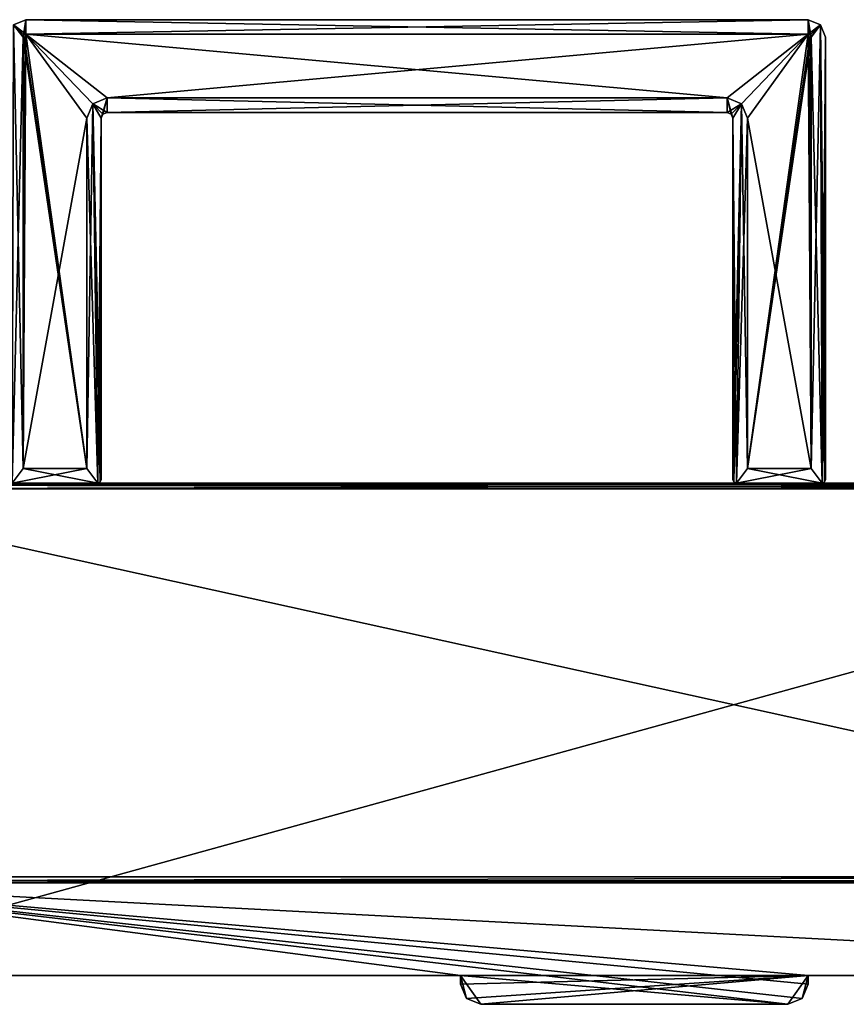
# Model space of a CAD drawing. Header units: millimetres. Extents: x -178 to 178, y -26 to 186.
# Tile 43 of 88: x -106 to 37, y -5 to 165. Entities that reach past the tile are written whole.
import ezdxf

# ---------------------------------------------------------------- set-up
doc = ezdxf.new("R2010")
doc.units = ezdxf.units.MM
doc.header["$LTSCALE"] = 52.148148
for name, color, linetype in [('1', 7, 'CONTINUOUS'), ('10', 7, 'CONTINUOUS'), ('11', 7, 'CONTINUOUS'), ('12', 7, 'CONTINUOUS'), ('13', 7, 'CONTINUOUS'), ('15', 7, 'CONTINUOUS'), ('16', 7, 'CONTINUOUS'), ('17', 7, 'CONTINUOUS'), ('18', 7, 'CONTINUOUS'), ('19', 7, 'CONTINUOUS'), ('2', 7, 'CONTINUOUS'), ('20', 7, 'CONTINUOUS'), ('21', 7, 'CONTINUOUS'), ('22', 7, 'CONTINUOUS'), ('23', 7, 'CONTINUOUS'), ('24', 7, 'CONTINUOUS'), ('25', 7, 'CONTINUOUS'), ('26', 7, 'CONTINUOUS'), ('27', 7, 'CONTINUOUS'), ('28', 7, 'CONTINUOUS'), ('29', 7, 'CONTINUOUS'), ('3', 7, 'CONTINUOUS'), ('30', 7, 'CONTINUOUS'), ('33', 7, 'CONTINUOUS'), ('34', 7, 'CONTINUOUS'), ('35', 7, 'CONTINUOUS'), ('36', 7, 'CONTINUOUS'), ('37', 7, 'CONTINUOUS'), ('38', 7, 'CONTINUOUS'), ('39', 7, 'CONTINUOUS'), ('4', 7, 'CONTINUOUS'), ('40', 7, 'CONTINUOUS'), ('41', 7, 'CONTINUOUS'), ('42', 7, 'CONTINUOUS'), ('43', 7, 'CONTINUOUS'), ('44', 7, 'CONTINUOUS'), ('45', 7, 'CONTINUOUS'), ('46', 7, 'CONTINUOUS'), ('47', 7, 'CONTINUOUS'), ('48', 7, 'CONTINUOUS'), ('49', 7, 'CONTINUOUS'), ('5', 7, 'CONTINUOUS'), ('50', 7, 'CONTINUOUS'), ('51', 7, 'CONTINUOUS'), ('52', 7, 'CONTINUOUS'), ('53', 7, 'CONTINUOUS'), ('54', 7, 'CONTINUOUS'), ('55', 7, 'CONTINUOUS'), ('56', 7, 'CONTINUOUS'), ('57', 7, 'CONTINUOUS'), ('58', 7, 'CONTINUOUS'), ('59', 7, 'CONTINUOUS'), ('6', 7, 'CONTINUOUS'), ('60', 7, 'CONTINUOUS'), ('61', 7, 'CONTINUOUS'), ('7', 7, 'CONTINUOUS'), ('8', 7, 'CONTINUOUS')]:
    doc.layers.add(name, color=color, linetype=linetype)

msp = doc.modelspace()

# ---------------------------------------------------------------- linework, layer by layer
at = {"layer": '1', "linetype": 'Continuous'}
for points in [[(26.5, -5), (-26.5, -5), (26.5, -5, -2.8), (26.5, -5)], [(26.5, -5, -2.8), (-26.5, -5), (-26.5, -5, -2.8), (26.5, -5, -2.8)]]:
    msp.add_3dface(points, dxfattribs=at)
at = {"layer": '10', "linetype": 'Continuous'}
for points in [[(152, 84.71, -431.89), (152, 85, -432.59), (-152, 84.71, -431.89), (152, 84.71, -431.89)], [(-152, 84.71, -431.89), (152, 85, -432.59), (-152, 85, -432.59), (-152, 84.71, -431.89)], [(152, 84.01, -431.59), (152, 84.71, -431.89), (-152, 84.01, -431.59), (152, 84.01, -431.59)], [(-152, 84.01, -431.59), (152, 84.71, -431.89), (-152, 84.71, -431.89), (-152, 84.01, -431.59)]]:
    msp.add_3dface(points, dxfattribs=at)
at = {"layer": '11', "linetype": 'Continuous'}
for points in [[(152, 16.99, -431.01), (152, 84.01, -431.59), (-152, 84.01, -431.59), (152, 16.99, -431.01)], [(152, 16.99, -431.01), (-152, 84.01, -431.59), (-152, 16.99, -431.01), (152, 16.99, -431.01)]]:
    msp.add_3dface(points, dxfattribs=at)
at = {"layer": '12', "linetype": 'Continuous'}
for points in [[(152, 16.29, -430.71), (152, 16.99, -431.01), (-152, 16.29, -430.71), (152, 16.29, -430.71)], [(152, 16.99, -431.01), (-152, 16.99, -431.01), (-152, 16.29, -430.71), (152, 16.99, -431.01)], [(152, 16, -430.01), (152, 16.29, -430.71), (-152, 16, -430.01), (152, 16, -430.01)], [(-152, 16, -430.01), (152, 16.29, -430.71), (-152, 16.29, -430.71), (-152, 16, -430.01)]]:
    msp.add_3dface(points, dxfattribs=at)
at = {"layer": '13', "linetype": 'Continuous'}
for points in [[(-152, 16), (152, 16), (152, 16, -430.01), (-152, 16)], [(-152, 16), (152, 16, -430.01), (-152, 16, -430.01), (-152, 16)]]:
    msp.add_3dface(points, dxfattribs=at)
at = {"layer": '15', "linetype": 'Continuous'}
for points in [[(152, 0, -447), (-152, 0, -447), (152, 84, -447), (152, 0, -447)], [(152, 84, -447), (-152, 0, -447), (-152, 84, -447), (152, 84, -447)]]:
    msp.add_3dface(points, dxfattribs=at)
at = {"layer": '16', "linetype": 'Continuous'}
for points in [[(152, 85, -446), (152, 84.71, -446.71), (-152, 85, -446), (152, 85, -446)], [(152, 84.71, -446.71), (-152, 84.71, -446.71), (-152, 85, -446), (152, 84.71, -446.71)], [(152, 84.71, -446.71), (152, 84, -447), (-152, 84.71, -446.71), (152, 84.71, -446.71)], [(152, 84, -447), (-152, 84, -447), (-152, 84.71, -446.71), (152, 84, -447)]]:
    msp.add_3dface(points, dxfattribs=at)
at = {"layer": '17', "linetype": 'Continuous'}
for points in [[(152, 85, -432.59), (152, 85, -446), (-152, 85, -446), (152, 85, -432.59)], [(-152, 85, -432.59), (152, 85, -432.59), (-152, 85, -446), (-152, 85, -432.59)]]:
    msp.add_3dface(points, dxfattribs=at)
at = {"layer": '18', "linetype": 'Continuous'}
for points in [[(30.5, 162, -446.3), (30.5, 87.5, -446.3), (30.5, 162, -440.55), (30.5, 162, -446.3)], [(30.5, 162, -440.55), (30.5, 87.5, -446.3), (30.5, 87.5, -440.55), (30.5, 162, -440.55)]]:
    msp.add_3dface(points, dxfattribs=at)
at = {"layer": '19', "linetype": 'Continuous'}
for points in [[(-107.12, 164.12, -446.3), (-105, 165, -446.3), (-105.5, 162, -446.3), (-107.12, 164.12, -446.3)], [(-105.5, 162, -446.3), (-105, 165, -446.3), (-105.35, 162.35, -446.3), (-105.5, 162, -446.3)], [(-105.35, 162.35, -446.3), (-105, 165, -446.3), (-105, 162.5, -446.3), (-105.35, 162.35, -446.3)], [(-105, 165, -446.3), (30, 165, -446.3), (-105, 162.5, -446.3), (-105, 165, -446.3)], [(-105, 162.5, -446.3), (30, 165, -446.3), (30, 162.5, -446.3), (-105, 162.5, -446.3)], [(30, 165, -446.3), (32.12, 164.12, -446.3), (30, 162.5, -446.3), (30, 165, -446.3)], [(-107.4, 85, -446.3), (-107.12, 164.12, -446.3), (-105.5, 162, -446.3), (-107.4, 85, -446.3)], [(30, 162.5, -446.3), (32.12, 164.12, -446.3), (30.35, 162.35, -446.3), (30, 162.5, -446.3)], [(32.12, 164.12, -446.3), (30.5, 162, -446.3), (30.35, 162.35, -446.3), (32.12, 164.12, -446.3)], [(30.5, 87.5, -446.3), (30.5, 162, -446.3), (32.12, 164.12, -446.3), (30.5, 87.5, -446.3)], [(32.4, 85, -446.3), (30.5, 87.5, -446.3), (32.12, 164.12, -446.3), (32.4, 85, -446.3)], [(33, 162, -446.3), (32.4, 85, -446.3), (32.12, 164.12, -446.3), (33, 162, -446.3)], [(-105.5, 87.5, -446.3), (-107.4, 85, -446.3), (-105.5, 162, -446.3), (-105.5, 87.5, -446.3)], [(32.82, 85.18, -446.3), (32.4, 85, -446.3), (33, 162, -446.3), (32.82, 85.18, -446.3)], [(33, 85.6, -446.3), (32.82, 85.18, -446.3), (33, 162, -446.3), (33, 85.6, -446.3)], [(-91, 151.5, -446.3), (-92, 148, -446.3), (-93.47, 150.47, -446.3), (-91, 151.5, -446.3)], [(-91.71, 148.71, -446.3), (-92, 148, -446.3), (-91, 151.5, -446.3), (-91.71, 148.71, -446.3)], [(-91, 149, -446.3), (-91.71, 148.71, -446.3), (-91, 151.5, -446.3), (-91, 149, -446.3)], [(16, 149, -446.3), (-91, 149, -446.3), (16, 151.5, -446.3), (16, 149, -446.3)], [(16, 151.5, -446.3), (-91, 149, -446.3), (-91, 151.5, -446.3), (16, 151.5, -446.3)], [(18.47, 150.47, -446.3), (16, 149, -446.3), (16, 151.5, -446.3), (18.47, 150.47, -446.3)], [(-93.47, 150.47, -446.3), (-92.6, 85, -446.3), (-94.5, 87.5, -446.3), (-93.47, 150.47, -446.3)], [(-94.5, 148, -446.3), (-93.47, 150.47, -446.3), (-94.5, 87.5, -446.3), (-94.5, 148, -446.3)], [(-92, 148, -446.3), (-92.6, 85, -446.3), (-93.47, 150.47, -446.3), (-92, 148, -446.3)], [(16.71, 148.71, -446.3), (16, 149, -446.3), (18.47, 150.47, -446.3), (16.71, 148.71, -446.3)], [(17, 148, -446.3), (16.71, 148.71, -446.3), (18.47, 150.47, -446.3), (17, 148, -446.3)], [(17, 85.6, -446.3), (17, 148, -446.3), (18.47, 150.47, -446.3), (17, 85.6, -446.3)], [(17.18, 85.18, -446.3), (17, 85.6, -446.3), (18.47, 150.47, -446.3), (17.18, 85.18, -446.3)], [(17.6, 85, -446.3), (17.18, 85.18, -446.3), (18.47, 150.47, -446.3), (17.6, 85, -446.3)], [(19.5, 148, -446.3), (17.6, 85, -446.3), (18.47, 150.47, -446.3), (19.5, 148, -446.3)], [(-92.18, 85.18, -446.3), (-92.6, 85, -446.3), (-92, 148, -446.3), (-92.18, 85.18, -446.3)], [(-92, 85.6, -446.3), (-92.18, 85.18, -446.3), (-92, 148, -446.3), (-92, 85.6, -446.3)], [(19.5, 87.5, -446.3), (17.6, 85, -446.3), (19.5, 148, -446.3), (19.5, 87.5, -446.3)], [(-92.6, 85, -446.3), (-107.4, 85, -446.3), (-94.5, 87.5, -446.3), (-92.6, 85, -446.3)], [(-94.5, 87.5, -446.3), (-107.4, 85, -446.3), (-105.5, 87.5, -446.3), (-94.5, 87.5, -446.3)], [(30.5, 87.5, -446.3), (32.4, 85, -446.3), (17.6, 85, -446.3), (30.5, 87.5, -446.3)], [(30.5, 87.5, -446.3), (17.6, 85, -446.3), (19.5, 87.5, -446.3), (30.5, 87.5, -446.3)]]:
    msp.add_3dface(points, dxfattribs=at)
at = {"layer": '2', "linetype": 'Continuous'}
for points in [[(-30, -1.5), (-30, -1.5, -2.8), (-28.97, -3.97, -2.8), (-30, -1.5)], [(-28.97, -3.97), (-30, -1.5), (-28.97, -3.97, -2.8), (-28.97, -3.97)], [(-26.5, -5, -2.8), (-26.5, -5), (-28.97, -3.97), (-26.5, -5, -2.8)], [(-26.5, -5, -2.8), (-28.97, -3.97), (-28.97, -3.97, -2.8), (-26.5, -5, -2.8)]]:
    msp.add_3dface(points, dxfattribs=at)
at = {"layer": '20', "linetype": 'Continuous'}
for points in [[(32.4, 85, -446.3), (32.82, 85.18, -446.3), (32.4, 85, -432.3), (32.4, 85, -446.3)], [(32.4, 85, -432.3), (32.82, 85.18, -446.3), (32.82, 85.18, -432.3), (32.4, 85, -432.3)], [(32.82, 85.18, -446.3), (33, 85.6, -446.3), (32.82, 85.18, -432.3), (32.82, 85.18, -446.3)], [(33, 85.6, -446.3), (33, 85.6, -432.3), (32.82, 85.18, -432.3), (33, 85.6, -446.3)]]:
    msp.add_3dface(points, dxfattribs=at)
at = {"layer": '21', "linetype": 'Continuous'}
for points in [[(-105, 165, -432.3), (-107.12, 164.12, -432.3), (-105, 162.5, -432.3), (-105, 165, -432.3)], [(30, 165, -432.3), (-105, 165, -432.3), (30, 162.5, -432.3), (30, 165, -432.3)], [(30, 162.5, -432.3), (-105, 165, -432.3), (-105, 162.5, -432.3), (30, 162.5, -432.3)], [(32.12, 164.12, -432.3), (30, 165, -432.3), (30.5, 162, -432.3), (32.12, 164.12, -432.3)], [(30.5, 162, -432.3), (30, 165, -432.3), (30.35, 162.35, -432.3), (30.5, 162, -432.3)], [(30.35, 162.35, -432.3), (30, 165, -432.3), (30, 162.5, -432.3), (30.35, 162.35, -432.3)], [(-107.12, 164.12, -432.3), (-107.4, 85, -432.3), (-105.5, 87.5, -432.3), (-107.12, 164.12, -432.3)], [(-105, 162.5, -432.3), (-107.12, 164.12, -432.3), (-105.35, 162.35, -432.3), (-105, 162.5, -432.3)], [(-105.35, 162.35, -432.3), (-107.12, 164.12, -432.3), (-105.5, 162, -432.3), (-105.35, 162.35, -432.3)], [(-105.5, 162, -432.3), (-107.12, 164.12, -432.3), (-105.5, 87.5, -432.3), (-105.5, 162, -432.3)], [(32.4, 85, -432.3), (32.12, 164.12, -432.3), (30.5, 162, -432.3), (32.4, 85, -432.3)], [(32.82, 85.18, -432.3), (33, 85.6, -432.3), (32.12, 164.12, -432.3), (32.82, 85.18, -432.3)], [(32.12, 164.12, -432.3), (33, 85.6, -432.3), (33, 162, -432.3), (32.12, 164.12, -432.3)], [(32.4, 85, -432.3), (32.82, 85.18, -432.3), (32.12, 164.12, -432.3), (32.4, 85, -432.3)], [(30.5, 87.5, -432.3), (32.4, 85, -432.3), (30.5, 162, -432.3), (30.5, 87.5, -432.3)], [(-93.47, 150.47, -432.3), (-91, 149, -432.3), (-91, 151.5, -432.3), (-93.47, 150.47, -432.3)], [(-91, 149, -432.3), (16, 149, -432.3), (-91, 151.5, -432.3), (-91, 149, -432.3)], [(-91, 151.5, -432.3), (16, 149, -432.3), (16, 151.5, -432.3), (-91, 151.5, -432.3)], [(16.71, 148.71, -432.3), (17, 148, -432.3), (16, 151.5, -432.3), (16.71, 148.71, -432.3)], [(16, 151.5, -432.3), (17, 148, -432.3), (18.47, 150.47, -432.3), (16, 151.5, -432.3)], [(16, 149, -432.3), (16.71, 148.71, -432.3), (16, 151.5, -432.3), (16, 149, -432.3)], [(-94.5, 148, -432.3), (-92.6, 85, -432.3), (-93.47, 150.47, -432.3), (-94.5, 148, -432.3)], [(-91.71, 148.71, -432.3), (-91, 149, -432.3), (-93.47, 150.47, -432.3), (-91.71, 148.71, -432.3)], [(-92, 148, -432.3), (-91.71, 148.71, -432.3), (-93.47, 150.47, -432.3), (-92, 148, -432.3)], [(-92, 85.6, -432.3), (-92, 148, -432.3), (-93.47, 150.47, -432.3), (-92, 85.6, -432.3)], [(-92.18, 85.18, -432.3), (-92, 85.6, -432.3), (-93.47, 150.47, -432.3), (-92.18, 85.18, -432.3)], [(-92.6, 85, -432.3), (-92.18, 85.18, -432.3), (-93.47, 150.47, -432.3), (-92.6, 85, -432.3)], [(17, 148, -432.3), (17.6, 85, -432.3), (18.47, 150.47, -432.3), (17, 148, -432.3)], [(18.47, 150.47, -432.3), (17.6, 85, -432.3), (19.5, 87.5, -432.3), (18.47, 150.47, -432.3)], [(19.5, 148, -432.3), (18.47, 150.47, -432.3), (19.5, 87.5, -432.3), (19.5, 148, -432.3)], [(-94.5, 87.5, -432.3), (-92.6, 85, -432.3), (-94.5, 148, -432.3), (-94.5, 87.5, -432.3)], [(17.18, 85.18, -432.3), (17.6, 85, -432.3), (17, 148, -432.3), (17.18, 85.18, -432.3)], [(17, 85.6, -432.3), (17.18, 85.18, -432.3), (17, 148, -432.3), (17, 85.6, -432.3)], [(-107.4, 85, -432.3), (-92.6, 85, -432.3), (-105.5, 87.5, -432.3), (-107.4, 85, -432.3)], [(-105.5, 87.5, -432.3), (-92.6, 85, -432.3), (-94.5, 87.5, -432.3), (-105.5, 87.5, -432.3)], [(17.6, 85, -432.3), (32.4, 85, -432.3), (19.5, 87.5, -432.3), (17.6, 85, -432.3)], [(32.4, 85, -432.3), (30.5, 87.5, -432.3), (19.5, 87.5, -432.3), (32.4, 85, -432.3)]]:
    msp.add_3dface(points, dxfattribs=at)
at = {"layer": '22', "linetype": 'Continuous'}
for points in [[(17.6, 85, -446.3), (32.4, 85, -446.3), (17.6, 85, -432.3), (17.6, 85, -446.3)], [(32.4, 85, -446.3), (32.4, 85, -432.3), (17.6, 85, -432.3), (32.4, 85, -446.3)]]:
    msp.add_3dface(points, dxfattribs=at)
at = {"layer": '23', "linetype": 'Continuous'}
for points in [[(17, 85.6, -446.3), (17.18, 85.18, -446.3), (17, 85.6, -432.3), (17, 85.6, -446.3)], [(17.18, 85.18, -446.3), (17.18, 85.18, -432.3), (17, 85.6, -432.3), (17.18, 85.18, -446.3)], [(17.18, 85.18, -446.3), (17.6, 85, -446.3), (17.18, 85.18, -432.3), (17.18, 85.18, -446.3)], [(17.6, 85, -446.3), (17.6, 85, -432.3), (17.18, 85.18, -432.3), (17.6, 85, -446.3)]]:
    msp.add_3dface(points, dxfattribs=at)
at = {"layer": '24', "linetype": 'Continuous'}
for points in [[(17, 148, -446.3), (17, 85.6, -446.3), (17, 148, -432.3), (17, 148, -446.3)], [(17, 85.6, -446.3), (17, 85.6, -432.3), (17, 148, -432.3), (17, 85.6, -446.3)]]:
    msp.add_3dface(points, dxfattribs=at)
at = {"layer": '25', "linetype": 'Continuous'}
for points in [[(16, 149, -446.3), (16.71, 148.71, -446.3), (16, 149, -432.3), (16, 149, -446.3)], [(16.71, 148.71, -446.3), (16.71, 148.71, -432.3), (16, 149, -432.3), (16.71, 148.71, -446.3)], [(16.71, 148.71, -446.3), (17, 148, -446.3), (16.71, 148.71, -432.3), (16.71, 148.71, -446.3)], [(17, 148, -446.3), (17, 148, -432.3), (16.71, 148.71, -432.3), (17, 148, -446.3)]]:
    msp.add_3dface(points, dxfattribs=at)
at = {"layer": '26', "linetype": 'Continuous'}
for points in [[(-91, 149, -446.3), (16, 149, -446.3), (-91, 149, -432.3), (-91, 149, -446.3)], [(16, 149, -446.3), (16, 149, -432.3), (-91, 149, -432.3), (16, 149, -446.3)]]:
    msp.add_3dface(points, dxfattribs=at)
at = {"layer": '27', "linetype": 'Continuous'}
for points in [[(-92, 148, -446.3), (-91.71, 148.71, -446.3), (-92, 148, -432.3), (-92, 148, -446.3)], [(-91.71, 148.71, -446.3), (-91.71, 148.71, -432.3), (-92, 148, -432.3), (-91.71, 148.71, -446.3)], [(-91.71, 148.71, -446.3), (-91, 149, -446.3), (-91.71, 148.71, -432.3), (-91.71, 148.71, -446.3)], [(-91, 149, -446.3), (-91, 149, -432.3), (-91.71, 148.71, -432.3), (-91, 149, -446.3)]]:
    msp.add_3dface(points, dxfattribs=at)
at = {"layer": '28', "linetype": 'Continuous'}
for points in [[(-92, 85.6, -446.3), (-92, 148, -446.3), (-92, 85.6, -432.3), (-92, 85.6, -446.3)], [(-92, 148, -446.3), (-92, 148, -432.3), (-92, 85.6, -432.3), (-92, 148, -446.3)]]:
    msp.add_3dface(points, dxfattribs=at)
at = {"layer": '29', "linetype": 'Continuous'}
for points in [[(-92.6, 85, -446.3), (-92.18, 85.18, -446.3), (-92.6, 85, -432.3), (-92.6, 85, -446.3)], [(-92.18, 85.18, -446.3), (-92.18, 85.18, -432.3), (-92.6, 85, -432.3), (-92.18, 85.18, -446.3)], [(-92.18, 85.18, -446.3), (-92, 85.6, -446.3), (-92.18, 85.18, -432.3), (-92.18, 85.18, -446.3)], [(-92, 85.6, -446.3), (-92, 85.6, -432.3), (-92.18, 85.18, -432.3), (-92, 85.6, -446.3)]]:
    msp.add_3dface(points, dxfattribs=at)
at = {"layer": '3', "linetype": 'Continuous'}
for points in [[(-28.97, -3.97, -2.8), (-30, -1.5, -2.8), (30, 0, -2.8), (-28.97, -3.97, -2.8)], [(30, 0, -2.8), (-30, -1.5, -2.8), (-30, 0, -2.8), (30, 0, -2.8)], [(-26.5, -5, -2.8), (-28.97, -3.97, -2.8), (30, 0, -2.8), (-26.5, -5, -2.8)], [(26.5, -5, -2.8), (-26.5, -5, -2.8), (30, 0, -2.8), (26.5, -5, -2.8)], [(28.97, -3.97, -2.8), (26.5, -5, -2.8), (30, 0, -2.8), (28.97, -3.97, -2.8)], [(30, -1.5, -2.8), (28.97, -3.97, -2.8), (30, 0, -2.8), (30, -1.5, -2.8)]]:
    msp.add_3dface(points, dxfattribs=at)
at = {"layer": '30', "linetype": 'Continuous'}
for points in [[(-107.4, 85, -446.3), (-92.6, 85, -446.3), (-107.4, 85, -432.3), (-107.4, 85, -446.3)], [(-92.6, 85, -446.3), (-92.6, 85, -432.3), (-107.4, 85, -432.3), (-92.6, 85, -446.3)]]:
    msp.add_3dface(points, dxfattribs=at)
at = {"layer": '33', "linetype": 'Continuous'}
for points in [[(-105, 165, -446.3), (-107.12, 164.12, -446.3), (-105, 165, -432.3), (-105, 165, -446.3)], [(-107.12, 164.12, -446.3), (-107.12, 164.12, -432.3), (-105, 165, -432.3), (-107.12, 164.12, -446.3)]]:
    msp.add_3dface(points, dxfattribs=at)
at = {"layer": '34', "linetype": 'Continuous'}
for points in [[(30, 165, -446.3), (-105, 165, -446.3), (30, 165, -432.3), (30, 165, -446.3)], [(-105, 165, -446.3), (-105, 165, -432.3), (30, 165, -432.3), (-105, 165, -446.3)]]:
    msp.add_3dface(points, dxfattribs=at)
at = {"layer": '35', "linetype": 'Continuous'}
for points in [[(32.12, 164.12, -446.3), (30, 165, -446.3), (32.12, 164.12, -432.3), (32.12, 164.12, -446.3)], [(30, 165, -446.3), (30, 165, -432.3), (32.12, 164.12, -432.3), (30, 165, -446.3)], [(33, 162, -446.3), (32.12, 164.12, -446.3), (33, 162, -432.3), (33, 162, -446.3)], [(32.12, 164.12, -446.3), (32.12, 164.12, -432.3), (33, 162, -432.3), (32.12, 164.12, -446.3)]]:
    msp.add_3dface(points, dxfattribs=at)
at = {"layer": '36', "linetype": 'Continuous'}
for points in [[(33, 85.6, -446.3), (33, 162, -446.3), (33, 85.6, -432.3), (33, 85.6, -446.3)], [(33, 85.6, -432.3), (33, 162, -446.3), (33, 162, -432.3), (33, 85.6, -432.3)]]:
    msp.add_3dface(points, dxfattribs=at)
at = {"layer": '37', "linetype": 'Continuous'}
for points in [[(30.5, 87.5, -432.3), (30.5, 162, -432.3), (30.5, 87.5, -438.05), (30.5, 87.5, -432.3)], [(30.5, 87.5, -438.05), (30.5, 162, -432.3), (30.5, 162, -438.05), (30.5, 87.5, -438.05)]]:
    msp.add_3dface(points, dxfattribs=at)
at = {"layer": '38', "linetype": 'Continuous'}
for points in [[(19.5, 87.5, -432.3), (30.5, 87.5, -432.3), (19.5, 87.5, -438.05), (19.5, 87.5, -432.3)], [(30.5, 87.5, -432.3), (30.5, 87.5, -438.05), (19.5, 87.5, -438.05), (30.5, 87.5, -432.3)]]:
    msp.add_3dface(points, dxfattribs=at)
at = {"layer": '39', "linetype": 'Continuous'}
for points in [[(19.5, 148, -432.3), (19.5, 87.5, -432.3), (19.5, 148, -438.05), (19.5, 148, -432.3)], [(19.5, 87.5, -432.3), (19.5, 87.5, -438.05), (19.5, 148, -438.05), (19.5, 87.5, -432.3)]]:
    msp.add_3dface(points, dxfattribs=at)
at = {"layer": '4', "linetype": 'Continuous'}
for points in [[(28.97, -3.97, -2.8), (30, -1.5, -2.8), (28.97, -3.97), (28.97, -3.97, -2.8)], [(28.97, -3.97), (30, -1.5, -2.8), (30, -1.5), (28.97, -3.97)], [(26.5, -5), (26.5, -5, -2.8), (28.97, -3.97, -2.8), (26.5, -5)], [(26.5, -5), (28.97, -3.97, -2.8), (28.97, -3.97), (26.5, -5)]]:
    msp.add_3dface(points, dxfattribs=at)
at = {"layer": '40', "linetype": 'Continuous'}
for points in [[(16, 151.5, -432.3), (18.47, 150.47, -432.3), (16, 151.5, -438.05), (16, 151.5, -432.3)], [(16, 151.5, -438.05), (18.47, 150.47, -432.3), (18.47, 150.47, -438.05), (16, 151.5, -438.05)], [(18.47, 150.47, -432.3), (19.5, 148, -432.3), (18.47, 150.47, -438.05), (18.47, 150.47, -432.3)], [(19.5, 148, -432.3), (19.5, 148, -438.05), (18.47, 150.47, -438.05), (19.5, 148, -432.3)]]:
    msp.add_3dface(points, dxfattribs=at)
at = {"layer": '41', "linetype": 'Continuous'}
for points in [[(-91, 151.5, -432.3), (16, 151.5, -432.3), (-91, 151.5, -438.05), (-91, 151.5, -432.3)], [(16, 151.5, -432.3), (16, 151.5, -438.05), (-91, 151.5, -438.05), (16, 151.5, -432.3)]]:
    msp.add_3dface(points, dxfattribs=at)
at = {"layer": '42', "linetype": 'Continuous'}
for points in [[(-93.47, 150.47, -432.3), (-91, 151.5, -432.3), (-93.47, 150.47, -438.05), (-93.47, 150.47, -432.3)], [(-91, 151.5, -432.3), (-91, 151.5, -438.05), (-93.47, 150.47, -438.05), (-91, 151.5, -432.3)], [(-94.5, 148, -432.3), (-93.47, 150.47, -432.3), (-94.5, 148, -438.05), (-94.5, 148, -432.3)], [(-94.5, 148, -438.05), (-93.47, 150.47, -432.3), (-93.47, 150.47, -438.05), (-94.5, 148, -438.05)]]:
    msp.add_3dface(points, dxfattribs=at)
at = {"layer": '43', "linetype": 'Continuous'}
for points in [[(-94.5, 87.5, -432.3), (-94.5, 148, -432.3), (-94.5, 87.5, -438.05), (-94.5, 87.5, -432.3)], [(-94.5, 148, -432.3), (-94.5, 148, -438.05), (-94.5, 87.5, -438.05), (-94.5, 148, -432.3)]]:
    msp.add_3dface(points, dxfattribs=at)
at = {"layer": '44', "linetype": 'Continuous'}
for points in [[(-105.5, 87.5, -432.3), (-94.5, 87.5, -432.3), (-105.5, 87.5, -438.05), (-105.5, 87.5, -432.3)], [(-94.5, 87.5, -432.3), (-94.5, 87.5, -438.05), (-105.5, 87.5, -438.05), (-94.5, 87.5, -432.3)]]:
    msp.add_3dface(points, dxfattribs=at)
at = {"layer": '45', "linetype": 'Continuous'}
for points in [[(-105.5, 162, -432.3), (-105.5, 87.5, -432.3), (-105.5, 162, -438.05), (-105.5, 162, -432.3)], [(-105.5, 87.5, -432.3), (-105.5, 87.5, -438.05), (-105.5, 162, -438.05), (-105.5, 87.5, -432.3)]]:
    msp.add_3dface(points, dxfattribs=at)
at = {"layer": '46', "linetype": 'Continuous'}
for points in [[(-105.35, 162.35, -432.3), (-105.5, 162, -432.3), (-105.35, 162.35, -438.05), (-105.35, 162.35, -432.3)], [(-105.5, 162, -432.3), (-105.5, 162, -438.05), (-105.35, 162.35, -438.05), (-105.5, 162, -432.3)], [(-105, 162.5, -432.3), (-105.35, 162.35, -432.3), (-105, 162.5, -438.05), (-105, 162.5, -432.3)], [(-105, 162.5, -438.05), (-105.35, 162.35, -432.3), (-105.35, 162.35, -438.05), (-105, 162.5, -438.05)]]:
    msp.add_3dface(points, dxfattribs=at)
at = {"layer": '47', "linetype": 'Continuous'}
for points in [[(30, 162.5, -432.3), (-105, 162.5, -432.3), (30, 162.5, -438.05), (30, 162.5, -432.3)], [(-105, 162.5, -432.3), (-105, 162.5, -438.05), (30, 162.5, -438.05), (-105, 162.5, -432.3)]]:
    msp.add_3dface(points, dxfattribs=at)
at = {"layer": '48', "linetype": 'Continuous'}
for points in [[(30.35, 162.35, -432.3), (30, 162.5, -432.3), (30.35, 162.35, -438.05), (30.35, 162.35, -432.3)], [(30, 162.5, -432.3), (30, 162.5, -438.05), (30.35, 162.35, -438.05), (30, 162.5, -432.3)], [(30.5, 162, -432.3), (30.35, 162.35, -432.3), (30.5, 162, -438.05), (30.5, 162, -432.3)], [(30.5, 162, -438.05), (30.35, 162.35, -432.3), (30.35, 162.35, -438.05), (30.5, 162, -438.05)]]:
    msp.add_3dface(points, dxfattribs=at)
at = {"layer": '49', "linetype": 'Continuous'}
for points in [[(-105.5, 162, -438.05), (-94.5, 87.5, -438.05), (-105.35, 162.35, -438.05), (-105.5, 162, -438.05)], [(-105.5, 87.5, -438.05), (-94.5, 87.5, -438.05), (-105.5, 162, -438.05), (-105.5, 87.5, -438.05)], [(-94.5, 87.5, -438.05), (-105, 162.5, -438.05), (-105.35, 162.35, -438.05), (-94.5, 87.5, -438.05)], [(-91, 151.5, -438.05), (16, 151.5, -438.05), (-105, 162.5, -438.05), (-91, 151.5, -438.05)], [(-105, 162.5, -438.05), (16, 151.5, -438.05), (30, 162.5, -438.05), (-105, 162.5, -438.05)], [(-93.47, 150.47, -438.05), (-91, 151.5, -438.05), (-105, 162.5, -438.05), (-93.47, 150.47, -438.05)], [(-94.5, 148, -438.05), (-93.47, 150.47, -438.05), (-105, 162.5, -438.05), (-94.5, 148, -438.05)], [(-94.5, 87.5, -438.05), (-94.5, 148, -438.05), (-105, 162.5, -438.05), (-94.5, 87.5, -438.05)], [(16, 151.5, -438.05), (18.47, 150.47, -438.05), (30, 162.5, -438.05), (16, 151.5, -438.05)], [(18.47, 150.47, -438.05), (19.5, 148, -438.05), (30, 162.5, -438.05), (18.47, 150.47, -438.05)], [(19.5, 148, -438.05), (30.5, 87.5, -438.05), (30, 162.5, -438.05), (19.5, 148, -438.05)], [(30, 162.5, -438.05), (30.5, 87.5, -438.05), (30.35, 162.35, -438.05), (30, 162.5, -438.05)], [(30.5, 87.5, -438.05), (30.5, 162, -438.05), (30.35, 162.35, -438.05), (30.5, 87.5, -438.05)], [(19.5, 87.5, -438.05), (30.5, 87.5, -438.05), (19.5, 148, -438.05), (19.5, 87.5, -438.05)]]:
    msp.add_3dface(points, dxfattribs=at)
at = {"layer": '5', "linetype": 'Continuous'}
for points in [[(26.5, -5), (28.97, -3.97), (-152, 16), (26.5, -5)], [(-30, 0), (26.5, -5), (-152, 16), (-30, 0)], [(28.97, -3.97), (30, -1.5), (-152, 16), (28.97, -3.97)], [(-152, 16), (30, -1.5), (30, 0), (-152, 16)], [(-152, 0), (-30, 0), (-152, 16), (-152, 0)], [(152, 16), (-152, 16), (152, 0), (152, 16)], [(152, 0), (-152, 16), (30, 0), (152, 0)], [(-26.5, -5), (26.5, -5), (-30, 0), (-26.5, -5)], [(-28.97, -3.97), (-26.5, -5), (-30, 0), (-28.97, -3.97)], [(-30, -1.5), (-28.97, -3.97), (-30, 0), (-30, -1.5)]]:
    msp.add_3dface(points, dxfattribs=at)
at = {"layer": '50', "linetype": 'Continuous'}
for points in [[(30.5, 87.5, -440.55), (30.5, 87.5, -446.3), (19.5, 87.5, -446.3), (30.5, 87.5, -440.55)], [(30.5, 87.5, -440.55), (19.5, 87.5, -446.3), (19.5, 87.5, -440.55), (30.5, 87.5, -440.55)]]:
    msp.add_3dface(points, dxfattribs=at)
at = {"layer": '51', "linetype": 'Continuous'}
for points in [[(-105.35, 162.35, -440.55), (-105, 162.5, -440.55), (-105.5, 87.5, -440.55), (-105.35, 162.35, -440.55)], [(-105.5, 87.5, -440.55), (-105, 162.5, -440.55), (-94.5, 148, -440.55), (-105.5, 87.5, -440.55)], [(-105.5, 162, -440.55), (-105.35, 162.35, -440.55), (-105.5, 87.5, -440.55), (-105.5, 162, -440.55)], [(-105, 162.5, -440.55), (30, 162.5, -440.55), (-91, 151.5, -440.55), (-105, 162.5, -440.55)], [(-94.5, 148, -440.55), (-105, 162.5, -440.55), (-93.47, 150.47, -440.55), (-94.5, 148, -440.55)], [(-93.47, 150.47, -440.55), (-105, 162.5, -440.55), (-91, 151.5, -440.55), (-93.47, 150.47, -440.55)], [(30, 162.5, -440.55), (16, 151.5, -440.55), (-91, 151.5, -440.55), (30, 162.5, -440.55)], [(18.47, 150.47, -440.55), (16, 151.5, -440.55), (30, 162.5, -440.55), (18.47, 150.47, -440.55)], [(19.5, 148, -440.55), (18.47, 150.47, -440.55), (30, 162.5, -440.55), (19.5, 148, -440.55)], [(19.5, 87.5, -440.55), (19.5, 148, -440.55), (30, 162.5, -440.55), (19.5, 87.5, -440.55)], [(30.35, 162.35, -440.55), (19.5, 87.5, -440.55), (30, 162.5, -440.55), (30.35, 162.35, -440.55)], [(30.5, 162, -440.55), (19.5, 87.5, -440.55), (30.35, 162.35, -440.55), (30.5, 162, -440.55)], [(30.5, 162, -440.55), (30.5, 87.5, -440.55), (19.5, 87.5, -440.55), (30.5, 162, -440.55)], [(-94.5, 87.5, -440.55), (-105.5, 87.5, -440.55), (-94.5, 148, -440.55), (-94.5, 87.5, -440.55)]]:
    msp.add_3dface(points, dxfattribs=at)
at = {"layer": '52', "linetype": 'Continuous'}
for points in [[(18.47, 150.47, -446.3), (16, 151.5, -446.3), (18.47, 150.47, -440.55), (18.47, 150.47, -446.3)], [(16, 151.5, -446.3), (16, 151.5, -440.55), (18.47, 150.47, -440.55), (16, 151.5, -446.3)], [(19.5, 148, -446.3), (18.47, 150.47, -446.3), (19.5, 148, -440.55), (19.5, 148, -446.3)], [(18.47, 150.47, -446.3), (18.47, 150.47, -440.55), (19.5, 148, -440.55), (18.47, 150.47, -446.3)]]:
    msp.add_3dface(points, dxfattribs=at)
at = {"layer": '53', "linetype": 'Continuous'}
for points in [[(19.5, 87.5, -446.3), (19.5, 148, -446.3), (19.5, 87.5, -440.55), (19.5, 87.5, -446.3)], [(19.5, 87.5, -440.55), (19.5, 148, -446.3), (19.5, 148, -440.55), (19.5, 87.5, -440.55)]]:
    msp.add_3dface(points, dxfattribs=at)
at = {"layer": '54', "linetype": 'Continuous'}
for points in [[(16, 151.5, -446.3), (-91, 151.5, -446.3), (16, 151.5, -440.55), (16, 151.5, -446.3)], [(16, 151.5, -440.55), (-91, 151.5, -446.3), (-91, 151.5, -440.55), (16, 151.5, -440.55)]]:
    msp.add_3dface(points, dxfattribs=at)
at = {"layer": '55', "linetype": 'Continuous'}
for points in [[(-91, 151.5, -446.3), (-93.47, 150.47, -446.3), (-91, 151.5, -440.55), (-91, 151.5, -446.3)], [(-93.47, 150.47, -446.3), (-93.47, 150.47, -440.55), (-91, 151.5, -440.55), (-93.47, 150.47, -446.3)], [(-93.47, 150.47, -446.3), (-94.5, 148, -446.3), (-93.47, 150.47, -440.55), (-93.47, 150.47, -446.3)], [(-94.5, 148, -446.3), (-94.5, 148, -440.55), (-93.47, 150.47, -440.55), (-94.5, 148, -446.3)]]:
    msp.add_3dface(points, dxfattribs=at)
at = {"layer": '56', "linetype": 'Continuous'}
for points in [[(-94.5, 148, -446.3), (-94.5, 87.5, -446.3), (-94.5, 148, -440.55), (-94.5, 148, -446.3)], [(-94.5, 87.5, -446.3), (-94.5, 87.5, -440.55), (-94.5, 148, -440.55), (-94.5, 87.5, -446.3)]]:
    msp.add_3dface(points, dxfattribs=at)
at = {"layer": '57', "linetype": 'Continuous'}
for points in [[(-94.5, 87.5, -446.3), (-105.5, 87.5, -446.3), (-94.5, 87.5, -440.55), (-94.5, 87.5, -446.3)], [(-105.5, 87.5, -446.3), (-105.5, 87.5, -440.55), (-94.5, 87.5, -440.55), (-105.5, 87.5, -446.3)]]:
    msp.add_3dface(points, dxfattribs=at)
at = {"layer": '58', "linetype": 'Continuous'}
for points in [[(-105.5, 87.5, -446.3), (-105.5, 162, -446.3), (-105.5, 87.5, -440.55), (-105.5, 87.5, -446.3)], [(-105.5, 162, -446.3), (-105.5, 162, -440.55), (-105.5, 87.5, -440.55), (-105.5, 162, -446.3)]]:
    msp.add_3dface(points, dxfattribs=at)
at = {"layer": '59', "linetype": 'Continuous'}
for points in [[(-105.5, 162, -446.3), (-105.35, 162.35, -446.3), (-105.5, 162, -440.55), (-105.5, 162, -446.3)], [(-105.35, 162.35, -446.3), (-105.35, 162.35, -440.55), (-105.5, 162, -440.55), (-105.35, 162.35, -446.3)], [(-105.35, 162.35, -446.3), (-105, 162.5, -446.3), (-105.35, 162.35, -440.55), (-105.35, 162.35, -446.3)], [(-105, 162.5, -446.3), (-105, 162.5, -440.55), (-105.35, 162.35, -440.55), (-105, 162.5, -446.3)]]:
    msp.add_3dface(points, dxfattribs=at)
at = {"layer": '6', "linetype": 'Continuous'}
for points in [[(-30, -1.5, -2.8), (-30, -1.5), (-30, 0, -2.8), (-30, -1.5, -2.8)], [(-30, 0, -2.8), (-30, -1.5), (-30, 0), (-30, 0, -2.8)]]:
    msp.add_3dface(points, dxfattribs=at)
at = {"layer": '60', "linetype": 'Continuous'}
for points in [[(-105, 162.5, -446.3), (30, 162.5, -446.3), (-105, 162.5, -440.55), (-105, 162.5, -446.3)], [(30, 162.5, -446.3), (30, 162.5, -440.55), (-105, 162.5, -440.55), (30, 162.5, -446.3)]]:
    msp.add_3dface(points, dxfattribs=at)
at = {"layer": '61', "linetype": 'Continuous'}
for points in [[(30, 162.5, -446.3), (30.35, 162.35, -446.3), (30, 162.5, -440.55), (30, 162.5, -446.3)], [(30.35, 162.35, -446.3), (30.35, 162.35, -440.55), (30, 162.5, -440.55), (30.35, 162.35, -446.3)], [(30.5, 162, -446.3), (30.5, 162, -440.55), (30.35, 162.35, -440.55), (30.5, 162, -446.3)], [(30.35, 162.35, -446.3), (30.5, 162, -446.3), (30.35, 162.35, -440.55), (30.35, 162.35, -446.3)]]:
    msp.add_3dface(points, dxfattribs=at)
at = {"layer": '7', "linetype": 'Continuous'}
for points in [[(30, 0, -2.8), (-30, 0, -2.8), (-152, 0, -447), (30, 0, -2.8)], [(152, 0), (30, 0, -2.8), (-152, 0, -447), (152, 0)], [(-30, 0, -2.8), (-30, 0), (-152, 0, -447), (-30, 0, -2.8)], [(-30, 0), (-152, 0), (-152, 0, -447), (-30, 0)], [(152, 0, -447), (152, 0), (-152, 0, -447), (152, 0, -447)], [(30, 0, -2.8), (152, 0), (30, 0), (30, 0, -2.8)]]:
    msp.add_3dface(points, dxfattribs=at)
at = {"layer": '8', "linetype": 'Continuous'}
for points in [[(30, -1.5, -2.8), (30, 0, -2.8), (30, 0), (30, -1.5, -2.8)], [(30, -1.5), (30, -1.5, -2.8), (30, 0), (30, -1.5)]]:
    msp.add_3dface(points, dxfattribs=at)

doc.saveas('drawing.dxf')
